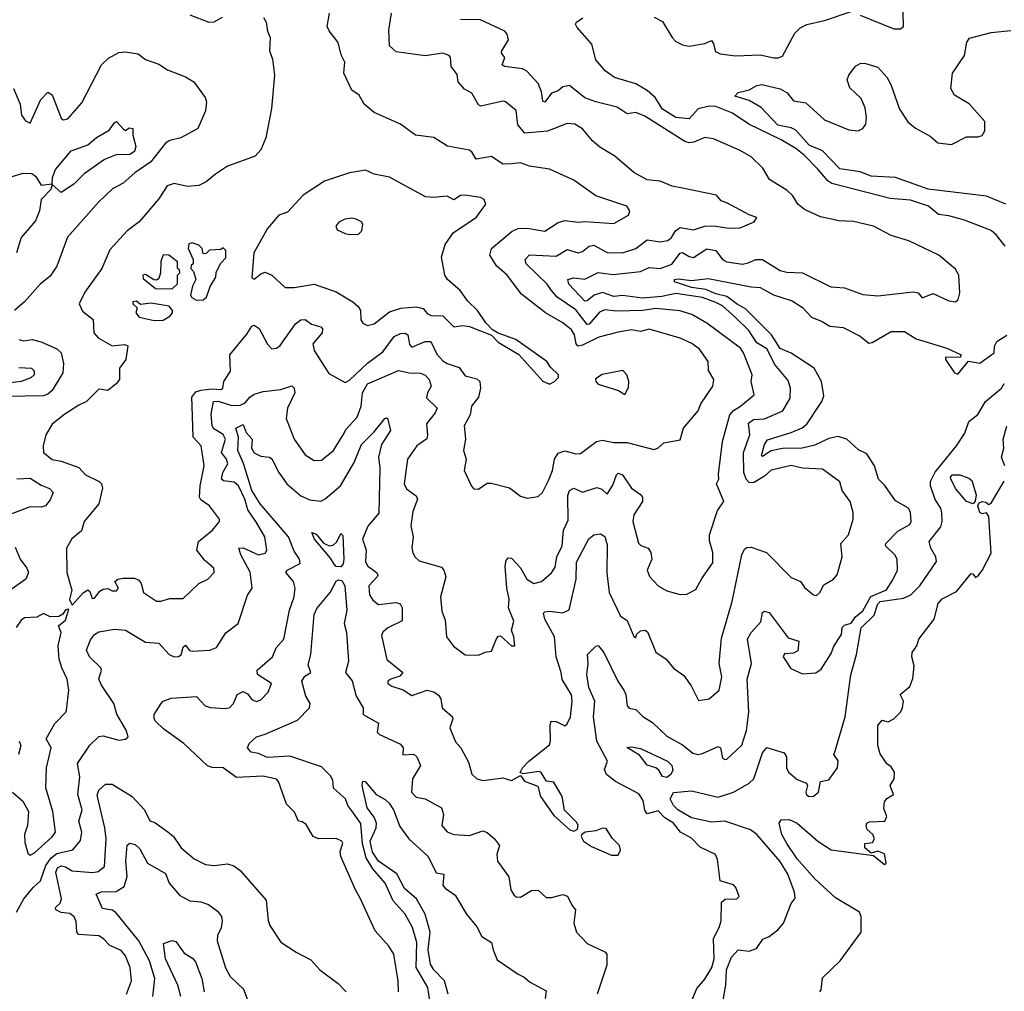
# Model space of a CAD drawing. Extents: x 1552294 to 1694791, y 811929 to 917222.
# Tile 242 of 256: x 1604908 to 1609345, y 872788 to 877166. Entities that reach past the tile are written whole.
import ezdxf

# ---------------------------------------------------------------- set-up
doc = ezdxf.new("R2010")
doc.units = 0

msp = doc.modelspace()

# ---------------------------------------------------------------- linework, layer by layer
at = {"layer": '0CON10XD'}
for points in [[(1606006.2, 877175), (1606019.2, 877155), (1606024.3, 877114.3), (1606037.5, 877085), (1606034.3, 877025), (1606047.4, 876987.4), (1606056.7, 876915), (1606042.9, 876765), (1606017.4, 876632.6), (1605995, 876578.8), (1605968.9, 876551.1), (1605844.6, 876505.4), (1605790.4, 876469.6), (1605748, 876435), (1605715, 876418.8), (1605665, 876414), (1605605, 876427), (1605573.6, 876416.4), (1605535, 876357.8), (1605446.9, 876255), (1605392.2, 876215), (1605315, 876129.2), (1605278.9, 876045), (1605202.3, 875937.7), (1605176.8, 875885), (1605191.9, 875851.9), (1605239.6, 875815), (1605242.7, 875755), (1605261.5, 875731.5), (1605325, 875696), (1605382.5, 875702.5), (1605395, 875695.8), (1605387.3, 875635), (1605357.8, 875595), (1605357.9, 875545), (1605343.1, 875525), (1605305, 875495.6), (1605265, 875501.4), (1605210, 875445), (1605175, 875429.5), (1605112.2, 875387.8), (1605055, 875342.7), (1605026.1, 875295), (1605014, 875245), (1605016, 875215), (1605055, 875183.3), (1605095, 875175.9), (1605175, 875147.7), (1605205, 875114.8), (1605266.8, 875085), (1605276.5, 875075), (1605281.6, 875055), (1605264.6, 874985), (1605199.2, 874905), (1605186.8, 874863.2), (1605143.2, 874826.8), (1605120, 874785), (1605120.6, 874675), (1605143.3, 874595), (1605132.9, 874552.9), (1605145, 874527.5)], [(1605145, 874527.5), (1605195, 874583.3), (1605215, 874597.5), (1605225, 874590), (1605235, 874557.5), (1605245, 874560), (1605268.8, 874591.2), (1605285, 874600.5), (1605305, 874603.1), (1605325, 874592.5), (1605345, 874592.5), (1605353.8, 874605), (1605337.5, 874635), (1605350, 874645), (1605375, 874649.4), (1605425, 874649.2), (1605445, 874640), (1605456.2, 874625), (1605466.7, 874585), (1605525, 874545.8), (1605545, 874545.7), (1605585, 874557.8), (1605645, 874557.5), (1605716, 874625), (1605755.8, 874645), (1605784.2, 874675), (1605782.5, 874695), (1605740.4, 874730.4), (1605706.2, 874776.2), (1605714.8, 874815.2), (1605777.3, 874865), (1605808, 874905), (1605808, 874915), (1605764.3, 874975), (1605725, 875002.9), (1605718.6, 875015), (1605721.7, 875065), (1605739.1, 875155), (1605726.8, 875245), (1605690, 875285), (1605686.2, 875423.8), (1605683.7, 875465), (1605701.4, 875488.6), (1605725, 875496.9), (1605775, 875503), (1605815, 875500), (1605823.3, 875505), (1605827.5, 875535), (1605857.7, 875582.3), (1605854.5, 875655), (1605931.8, 875748.2), (1605954.2, 875785), (1605965, 875790), (1605987.5, 875775), (1606025, 875703.8), (1606045, 875683.3), (1606065, 875686), (1606082.2, 875697.8), (1606151.2, 875795), (1606175, 875813.5), (1606194.5, 875814.5), (1606223.4, 875793.4), (1606265, 875781.9), (1606272.5, 875772.5), (1606270.9, 875755), (1606228.8, 875705), (1606234.6, 875675), (1606300.8, 875570.8), (1606375, 875531.2), (1606395, 875540.8), (1606475, 875617.9), (1606545, 875669.7), (1606595, 875738.8), (1606625, 875751.4), (1606645, 875752.5), (1606656.9, 875745), (1606660.1, 875729.9), (1606665, 875702), (1606675, 875689.5), (1606735, 875715.2), (1606760.6, 875715), (1606788.7, 875658.7), (1606815, 875628.9), (1606835, 875615.9), (1606889.1, 875599.1), (1606915, 875560.9), (1606968, 875548), (1606981.1, 875535), (1606985.3, 875505), (1606976.2, 875465), (1606943.5, 875425), (1606937.8, 875385), (1606910.6, 875335), (1606917.5, 875275), (1606907.5, 875225), (1606920, 875185), (1606911.2, 875135), (1606943.9, 875063.9), (1606955, 875052.5), (1606975, 875050), (1607015, 875077.5), (1607033, 875077), (1607115, 875057.1), (1607165, 875018.8), (1607195, 875010), (1607245, 875017.5), (1607264.5, 875035.5), (1607291.1, 875088.9), (1607309.7, 875135), (1607318.2, 875185), (1607335, 875212.5), (1607365, 875223.2), (1607415, 875209.5), (1607435, 875211.1), (1607507.5, 875265), (1607535, 875271.5), (1607555, 875266.9), (1607585, 875260), (1607645, 875260.7), (1607765, 875228.6), (1607784.4, 875235.6), (1607810.5, 875259.5), (1607885, 875272.5), (1607899.5, 875325), (1607965, 875403.1), (1607977.7, 875435), (1608031.7, 875515), (1608035.7, 875545), (1608011.5, 875585), (1608010, 875625), (1607971.8, 875681.8), (1607937.4, 875707.4), (1607885, 875730.5), (1607745, 875771.9), (1607705, 875760.9), (1607665, 875768), (1607605, 875758.1), (1607517.5, 875735), (1607445, 875698.5), (1607425, 875694.7), (1607415.6, 875705.6), (1607409, 875745), (1607395, 875767.7), (1607355, 875800), (1607278, 875845), (1607169.5, 875929.5), (1607105, 876014.5), (1607056.7, 876056.7), (1607026.6, 876105), (1607034.6, 876135), (1607127.7, 876212.3), (1607155, 876224.2), (1607195, 876225.8), (1607275, 876212.8), (1607335, 876252.4), (1607365, 876261.4), (1607425, 876253.3), (1607455, 876256.2), (1607585, 876247.5), (1607651.2, 876285), (1607658, 876305), (1607643.8, 876325), (1607505, 876372.5), (1607405, 876442.7), (1607295, 876492.9), (1607205.8, 876505.8), (1607165, 876521.1), (1607125, 876516.9), (1607085, 876515.4), (1607035, 876548.6), (1606965, 876537.5), (1606947.9, 876567.9), (1606935, 876577.5), (1606835.4, 876595.4), (1606775, 876634.3), (1606692.5, 876645), (1606624.4, 876694.4), (1606505, 876747.1), (1606460, 876785), (1606437.5, 876825), (1606405, 876847.5), (1606368.7, 876925), (1606373.1, 876975), (1606357.5, 877007.5), (1606343.2, 877063.2), (1606302.9, 877115), (1606294.4, 877135), (1606304.2, 877195)], [(1606444.6, 873205), (1606421.3, 873245), (1606355.4, 873395), (1606351.7, 873418.3), (1606364, 873455), (1606359.2, 873465), (1606335, 873475.8), (1606255, 873474.2), (1606230, 873485), (1606198.8, 873538.8), (1606181.7, 873551.7), (1606165, 873554), (1606146.2, 873595), (1606110.9, 873630.9), (1606075, 873732.9), (1606065, 873743.6), (1606005, 873756.8), (1605885, 873750.7), (1605825, 873794.5), (1605775, 873796.2), (1605755, 873803.1), (1605648.2, 873905), (1605558.4, 873968.4), (1605520.7, 874005), (1605514.1, 874015), (1605513.9, 874035), (1605545.4, 874084.6), (1605555.4, 874094.6), (1605591.6, 874108.4), (1605705, 874116.2), (1605744.4, 874074.4), (1605766.1, 874066.1), (1605835, 874062.2), (1605855, 874066.9), (1605871.5, 874085), (1605888, 874125), (1605915, 874139.2), (1605935, 874128), (1605955, 874102), (1605975, 874094.2), (1605995, 874100.8), (1606028, 874135), (1606042.5, 874175), (1605980, 874215), (1605978, 874235), (1606047.5, 874295), (1606064, 874335), (1606098.9, 874375), (1606124.8, 874505.2), (1606145, 874566), (1606149, 874605), (1606142.8, 874635), (1606107.1, 874675), (1606114.2, 874685), (1606171.8, 874715), (1606168.8, 874735), (1606145, 874770.5), (1606119.8, 874835), (1605992.1, 874985), (1605953.9, 875045), (1605916.3, 875166.3), (1605891.2, 875225), (1605894.1, 875284.1), (1605882.2, 875325), (1605915, 875341.5), (1605928.8, 875305), (1605956.6, 875275), (1605952.3, 875235), (1605964.8, 875214.8), (1605995, 875199.1), (1606034.5, 875194.5), (1606045, 875187.1), (1606075.5, 875125), (1606112.3, 875075), (1606175, 875019.6), (1606215, 875002.5), (1606265, 874996.9), (1606285, 875006.4), (1606354.3, 875065.7), (1606415, 875170.5), (1606447.9, 875252.1), (1606505, 875308.8), (1606555, 875370), (1606565, 875370), (1606579.4, 875315), (1606538.6, 875251.4), (1606524.8, 875195), (1606531.6, 875145), (1606527.2, 874942.8), (1606476.4, 874883.6), (1606453.6, 874825), (1606468.8, 874775), (1606465.8, 874725), (1606476, 874705), (1606516.7, 874675), (1606521.5, 874665), (1606519.5, 874655), (1606482.2, 874615), (1606485.3, 874575), (1606499.9, 874549.9), (1606525, 874530.4), (1606605, 874539.2), (1606623.3, 874533.3), (1606631.4, 874515), (1606632.2, 874457.8), (1606566.7, 874425), (1606544.6, 874405.4), (1606539.1, 874390.9), (1606562.5, 874282.5), (1606634.3, 874225), (1606621.9, 874208.1), (1606580.5, 874195), (1606567.5, 874185), (1606567.5, 874175), (1606585, 874162.9), (1606636.1, 874146.1), (1606675, 874120), (1606744.7, 874145.3), (1606775, 874137.1), (1606795, 874122.7), (1606806.1, 874105), (1606811.8, 874065), (1606858.1, 874025), (1606860.6, 874015), (1606846, 873975), (1606872.6, 873912.6), (1606896, 873885), (1606930, 873820), (1606946.2, 873766.2), (1606967.5, 873745), (1606997.4, 873737.4), (1607085, 873749.2), (1607125, 873737.5), (1607165, 873760), (1607183.3, 873735), (1607242.5, 873712.5), (1607254.4, 873665), (1607315, 873580), (1607386.9, 873515), (1607405, 873509.2), (1607421.3, 873518.7), (1607425.3, 873535), (1607419, 873549), (1607363.5, 873603.5), (1607353.2, 873665), (1607315, 873730), (1607282.5, 873735), (1607256.2, 873775), (1607248.3, 873778.3), (1607177.5, 873767.5), (1607163.3, 873773.3), (1607174, 873795), (1607202.9, 873825), (1607295, 873898.8), (1607300.6, 873915), (1607298.6, 873985), (1607303.3, 874005), (1607325, 874004.2), (1607365, 873983.8), (1607375, 873992.5), (1607390, 874025), (1607397.1, 874095), (1607394.4, 874124.4), (1607353.3, 874193.3), (1607348.9, 874225), (1607325.5, 874295), (1607318.9, 874385), (1607274.2, 874465), (1607268.8, 874491.2), (1607275, 874497.9), (1607295, 874500.3), (1607355, 874492.6), (1607383.8, 874506.2), (1607415.8, 874644.2), (1607417.9, 874722.1), (1607473.6, 874826.4), (1607496, 874844), (1607525, 874849.2), (1607545, 874836.6), (1607555, 874800), (1607553.9, 874673.9), (1607564.5, 874584.5), (1607615, 874478), (1607645, 874458.8), (1607675, 874386.2), (1607685, 874380), (1607688.1, 874395), (1607705, 874412), (1607725, 874414.7), (1607737.4, 874407.4), (1607775, 874315.7), (1607821.2, 874285), (1607853.7, 874243.7), (1607900.7, 874210.7), (1607934.5, 874164.5), (1607967.5, 874097.5), (1608015, 874105.7), (1608059.5, 874145), (1608072.1, 874205), (1608060, 874265), (1608070.5, 874379.5), (1608119.3, 874545), (1608162.6, 874755), (1608175, 874780), (1608185, 874787.8), (1608205, 874789.4), (1608272.9, 874765), (1608385, 874652.2), (1608426, 874635), (1608445, 874608), (1608485, 874573.8), (1608498.5, 874571.5), (1608514.4, 874585), (1608531.3, 874618.7), (1608575, 874644.5), (1608591.1, 874665), (1608614.8, 874745), (1608608.2, 874805), (1608642.5, 874845), (1608664.5, 874915), (1608663.4, 874945), (1608650.6, 874995), (1608614, 875045), (1608603.8, 875083.8), (1608525, 875140), (1608435, 875145.3), (1608385, 875157.3), (1608295, 875135.3), (1608265, 875108.8), (1608215, 875078.7), (1608195, 875081.1), (1608182.3, 875095), (1608171.3, 875125), (1608169.6, 875215), (1608198.7, 875295), (1608192.3, 875347.7), (1608215, 875364), (1608265, 875367.5), (1608346.9, 875403.1), (1608379.5, 875460.5), (1608382.3, 875505), (1608370.3, 875540.3), (1608311.6, 875611.6), (1608275, 875682.1), (1608230.4, 875710.4), (1608193.2, 875765), (1608135, 875822.9), (1608075, 875875.7), (1608045, 875891.4), (1607985, 875913.2), (1607865, 875931.9), (1607802.1, 875917.9), (1607715, 875911.4), (1607625, 875922.6), (1607585, 875917.8), (1607535, 875936.6), (1607496.7, 875925), (1607465, 875899.1), (1607455, 875897.6), (1607383.4, 875973.4), (1607378.5, 875995), (1607405, 876001.9), (1607455, 875996.2), (1607515, 876027.2), (1607582.6, 876017.4), (1607705, 876031.6), (1607745, 876049.7), (1607794.2, 876045), (1607846.3, 876063.7), (1607885, 876113.2), (1607895, 876116.7), (1607925, 876098.2), (1607945, 876094.6), (1608005, 876132.6), (1608045, 876125.3), (1608074.5, 876084.5), (1608094.4, 876074.4), (1608165, 876064.7), (1608190.3, 876069.7), (1608225.8, 876085), (1608255, 876085.3), (1608335, 876035.4), (1608365, 876027.5), (1608435.3, 876025.3), (1608562.6, 875962.6), (1608625, 875956.9), (1608707.6, 875927.6), (1608775, 875921.2), (1608935, 875939.5), (1608956.7, 875935), (1608975, 875913.1), (1609025, 875931.4), (1609095, 875898.7), (1609125.2, 875894.8), (1609136.9, 875905), (1609144.7, 875935), (1609140.5, 876015), (1609125, 876042), (1609050.6, 876105), (1608915, 876170), (1608835, 876193.1), (1608755, 876235.7), (1608665, 876255.8), (1608598.7, 876258.7), (1608517.4, 876277.4), (1608445, 876311.1), (1608413.9, 876333.9), (1608391.7, 876371.7), (1608365.9, 876395.9), (1608286.9, 876445), (1608256.8, 876496.8), (1608205, 876547.3), (1608155, 876576.5), (1608035, 876628.1), (1607995, 876635.5), (1607946.2, 876613.8), (1607925, 876610.9), (1607905, 876616.4), (1607725, 876731.3), (1607685, 876747.7), (1607645, 876741.3), (1607601.1, 876771.1), (1607504, 876795), (1607455, 876813.8), (1607385, 876868.5), (1607355, 876863.1), (1607335, 876845.8), (1607305, 876834.5), (1607275, 876794.3), (1607265, 876799.2), (1607259.5, 876840.5), (1607245, 876878.1), (1607193.4, 876933.4), (1607174, 876944), (1607092.5, 876955), (1607082.7, 876962.7), (1607094.2, 876995), (1607079.2, 877015), (1607080.5, 877025), (1607110.9, 877075), (1607105, 877100), (1607095, 877113.8), (1606985, 877165.3), (1606895, 877166.2)], [(1605675, 877187.5), (1605760, 877155), (1605785, 877156.7), (1605822.7, 877177.3)], [(1605975, 874900), (1605936.7, 874956.7), (1605923.2, 875005), (1605895, 875064.9), (1605875, 875081.2), (1605827.3, 875087.3), (1605817.3, 875095), (1605823.6, 875125), (1605846.3, 875165), (1605839.8, 875185), (1605817.3, 875215), (1605835.6, 875275), (1605825, 875296.7), (1605782.8, 875322.8), (1605775.2, 875335), (1605771.6, 875388.4), (1605781.3, 875445), (1605803.1, 875446.9), (1605865, 875427.6), (1605901.8, 875428.2), (1605925, 875439.4), (1605945, 875465.2), (1605965, 875478.9), (1606005, 875490.8), (1606085, 875498.7), (1606135, 875515.5), (1606145.3, 875505), (1606147.8, 875485), (1606114.5, 875415.5), (1606109.5, 875369.5), (1606145.3, 875275), (1606195, 875205.6), (1606235, 875178.9), (1606268.3, 875181.7), (1606322.5, 875225), (1606365.8, 875295), (1606379.8, 875320.2), (1606429.2, 875375), (1606447.2, 875425), (1606452.9, 875485), (1606475, 875525.2), (1606615, 875584.6), (1606665, 875574.1), (1606715, 875572.5), (1606735, 875563.8), (1606753.9, 875545), (1606761.8, 875515), (1606745.3, 875485), (1606741.9, 875461.9), (1606789.5, 875415), (1606780.7, 875395), (1606740.8, 875345), (1606746.1, 875295), (1606742.5, 875277.5), (1606697.5, 875245), (1606656.4, 875185), (1606641.5, 875075), (1606651.9, 875051.9), (1606695, 875020.5), (1606701.1, 875005), (1606679.9, 874950.1), (1606670.4, 874885), (1606680.8, 874835), (1606675.6, 874785.6), (1606680, 874765), (1606689.4, 874745), (1606708.2, 874728.2), (1606808.5, 874698.5), (1606820, 874685), (1606828.6, 874655), (1606804.3, 874565), (1606810.5, 874500.5), (1606825, 874460), (1606832, 874385), (1606863, 874343), (1606915, 874304.3), (1606975, 874302), (1607005, 874316.7), (1607035, 874320), (1607055, 874372.5), (1607065, 874387.5), (1607075, 874390), (1607123.8, 874343.8), (1607140, 874345), (1607135.5, 874385), (1607124, 874415), (1607135.5, 874455.5), (1607110.8, 874515), (1607114, 874555), (1607102.9, 874605), (1607095.9, 874704.1), (1607100.9, 874729.1), (1607109.1, 874740.9), (1607125, 874740), (1607165.2, 874695.2), (1607193.7, 874645), (1607225, 874624.6), (1607260, 874635), (1607305, 874672.9), (1607321.5, 874698.5), (1607329.2, 874745), (1607352.6, 874795), (1607358.4, 874865), (1607379.3, 874910.7), (1607378.5, 875021.5), (1607385.6, 875045), (1607405, 875055.5), (1607445, 875036.5), (1607508.6, 875058.6), (1607531, 875051), (1607555, 875027.5), (1607581.7, 875068.3), (1607597.1, 875115), (1607605, 875121.9), (1607625, 875114.4), (1607665.6, 875055.6), (1607706.4, 875026.4), (1607714, 875014), (1607714.1, 874995), (1607676.1, 874935), (1607670.4, 874905), (1607696.5, 874806.5), (1607706.5, 874796.5), (1607740, 874785), (1607751.5, 874765), (1607756.8, 874735), (1607735.6, 874685), (1607746.3, 874656.3), (1607785, 874614.3), (1607825, 874592), (1607883.9, 874576.1), (1607915, 874578), (1607955, 874598.8), (1607981.4, 874648.6), (1608031.7, 874718.3), (1608031.1, 874765), (1608016.9, 874816.9), (1608016.1, 874845), (1608053.1, 874955), (1608080.8, 874995), (1608048.8, 875075), (1608058.8, 875095), (1608057.8, 875117.8), (1608075.8, 875265), (1608108.6, 875385), (1608124, 875405), (1608156.3, 875423.7), (1608217.1, 875475), (1608204.6, 875535), (1608208.5, 875565), (1608169.5, 875665), (1608155.6, 875685.6), (1608005, 875798.9), (1607937.2, 875837.2), (1607883.6, 875853.6), (1607775, 875864.6), (1607715, 875855.9), (1607598.1, 875851.9), (1607545, 875859), (1607521.6, 875848.4), (1607475, 875793.8), (1607465, 875792.4), (1607415, 875857.7), (1607329.5, 875915), (1607305, 875946), (1607285, 875973.5), (1607190.4, 876065), (1607186.5, 876085), (1607205, 876105.5), (1607325, 876100.9), (1607375, 876130), (1607425.3, 876114.7), (1607445, 876121.2), (1607474.2, 876145.8), (1607495, 876149.2), (1607555, 876117.4), (1607625.2, 876114.8), (1607685, 876134.7), (1607735, 876173.8), (1607795, 876165.3), (1607828.7, 876171.3), (1607845, 876184.4), (1607862.9, 876215), (1607885, 876228.6), (1607945, 876219.3), (1607995, 876234.7), (1608035, 876237.5), (1608105, 876226.9), (1608155, 876227.5), (1608217.5, 876255), (1608230, 876275), (1608195, 876285.7), (1608095, 876341.1), (1608069.3, 876349.3), (1608047.5, 876375), (1607895, 876406.1), (1607848.8, 876415), (1607795, 876438.5), (1607735, 876444.4), (1607675, 876477.8), (1607590.3, 876550.3), (1607521.9, 876591.9), (1607489.5, 876619.5), (1607443.6, 876673.6), (1607410, 876695), (1607375, 876697.8), (1607286.4, 876663.6), (1607184.6, 876654.6), (1607152.4, 876692.4), (1607145, 876756.2), (1607098, 876795), (1607085, 876798.2), (1606986.6, 876776.6), (1606975, 876782), (1606945.6, 876835), (1606911.9, 876851.9), (1606884.4, 876885), (1606879.1, 876919.1), (1606852, 876955), (1606850, 876995), (1606843.3, 877005), (1606815, 877014.3), (1606735, 877002.7), (1606605, 877020.4), (1606575, 877048), (1606571.5, 877118.5), (1606583.8, 877195)], [(1609348.9, 876145), (1609310, 876195), (1609285, 876215.4), (1609165, 876261.8), (1609095, 876282.2), (1609048.5, 876288.5), (1609003.3, 876325), (1608923, 876353), (1608830.6, 876360.6), (1608567.1, 876427.1), (1608549.5, 876439.5), (1608505, 876492.7), (1608443.2, 876555), (1608405, 876584.7), (1608340, 876625), (1608193.3, 876695), (1608119.5, 876745), (1608045, 876774.1), (1608015, 876776.4), (1607965, 876764.3), (1607925, 876718.8), (1607865, 876725.7), (1607805, 876762), (1607772, 876815), (1607735, 876847.3), (1607685, 876875.9), (1607588.8, 876905), (1607546.2, 876935), (1607504.5, 876984.5), (1607486.2, 877055), (1607420.2, 877130.2), (1607413.1, 877145), (1607417.3, 877155), (1607445.6, 877174.4)], [(1607767.7, 877177.7), (1607805, 877158), (1607848, 877085), (1607865, 877068), (1607895, 877052), (1607925, 877046), (1607995, 877058.6), (1608025, 877071.2), (1608035, 877056.7), (1608043, 877023), (1608065, 877011.1), (1608133.1, 877003.1), (1608245, 877007.5), (1608306.8, 876993.2), (1608326.6, 876993.4), (1608345, 877002), (1608401.4, 877105), (1608425, 877128.9), (1608455, 877144.5), (1608535, 877161.8), (1608655, 877201.8)], [(1608695.4, 877185.4), (1608847.5, 877125), (1608876.7, 877125), (1608890, 877135), (1608889.5, 877199.5)], [(1609351.9, 876335), (1609265, 876370.3), (1609002.3, 876402.3), (1608855, 876454.8), (1608745, 876460.5), (1608695, 876480.2), (1608603.2, 876493.2), (1608525, 876574.9), (1608465, 876600.5), (1608405, 876667.4), (1608385, 876677.9), (1608325, 876690.8), (1608249.5, 876769.5), (1608195, 876802.1), (1608130.6, 876820.6), (1608145, 876838.2), (1608195, 876849.3), (1608230.5, 876869.5), (1608252.9, 876872.9), (1608335, 876853.4), (1608366.3, 876836.3), (1608395, 876800.7), (1608450.9, 876790.9), (1608535, 876714.7), (1608645, 876670), (1608685.8, 876664.2), (1608707.8, 876675), (1608720.4, 876695), (1608724.6, 876725), (1608718.5, 876768.5), (1608700.7, 876810.7), (1608649.1, 876859.1), (1608637.5, 876895), (1608644.3, 876915.7), (1608675, 876956.7), (1608695, 876968.8), (1608715, 876970), (1608775, 876951.2), (1608816.3, 876906.3), (1608833.7, 876873.7), (1608872, 876762), (1608910.4, 876705), (1608945, 876676.9), (1609011.1, 876641.1), (1609045, 876611.1), (1609107.4, 876602.6), (1609175, 876638.2), (1609225, 876637.5), (1609245, 876643.1), (1609257.2, 876665), (1609257, 876707), (1609186.8, 876786.8), (1609120, 876825), (1609104, 876855), (1609112, 876925), (1609165.9, 877004.1), (1609175.9, 877064.1), (1609187.7, 877082.3), (1609285, 877108), (1609375, 877116.2)], [(1604881.2, 876855), (1604911.2, 876785), (1604916.7, 876735), (1604935, 876710), (1604955, 876700), (1605003.6, 876806.4), (1605035, 876838.8), (1605055, 876827.5), (1605095, 876722.5), (1605105, 876714.5), (1605125, 876718.9), (1605188.8, 876791.2), (1605277.6, 876962.4), (1605307.9, 876992.1), (1605355, 877018.2), (1605385, 877021.1), (1605441.7, 877011.7), (1605475, 876986.5), (1605535, 876964.5), (1605575, 876939.1), (1605655, 876907.5), (1605692.5, 876885), (1605744.4, 876814.4), (1605749.4, 876795), (1605745.7, 876755), (1605711.2, 876675), (1605635, 876633.8), (1605585, 876620.8), (1605565, 876608.6), (1605499.6, 876525), (1605427.3, 876475), (1605375, 876429.5), (1605326, 876404), (1605265.6, 876345), (1605123.6, 876186.4), (1605076.4, 876055), (1605045, 876009.4), (1605002.5, 875975), (1604930.6, 875895), (1604885.6, 875855)], [(1604875, 876459.6), (1604924.5, 876474.5), (1604962.5, 876472.5), (1604980, 876460), (1605005, 876420.4), (1605054.3, 876425.7), (1605055.9, 876455), (1605069.8, 876490.2), (1605140, 876575), (1605215, 876602.2), (1605254.5, 876635.5), (1605311.6, 876668.4), (1605335, 876701.2), (1605345, 876706.2), (1605374.5, 876674.5), (1605385, 876666.2), (1605400.9, 876679.1), (1605418, 876675), (1605417.6, 876645), (1605431.7, 876595), (1605425, 876572.2), (1605405, 876558.3), (1605343.8, 876556.2), (1605290, 876535), (1605199.1, 876470.9), (1605151.9, 876425), (1605095, 876387.5), (1605055, 876422.5), (1605049.2, 876400.8), (1605005.3, 876355), (1604997.5, 876305), (1604980.1, 876259.9), (1604915.5, 876185), (1604894.5, 876115)], [(1607295, 875524), (1607317.5, 875535), (1607336.1, 875553.9), (1607336.7, 875565), (1607300, 875600), (1607283.3, 875625), (1607143.8, 875725), (1607063.8, 875753.8), (1607038.8, 875768.8), (1607009.2, 875799.2), (1606971.2, 875855), (1606927.2, 875897.2), (1606892.5, 875945), (1606836, 875995), (1606824.2, 876015), (1606809.2, 876095), (1606825, 876153.3), (1606863.2, 876206.8), (1606965.8, 876275), (1607008.8, 876335), (1607001.2, 876355), (1606984.3, 876364.3), (1606915.4, 876375.4), (1606895, 876373.3), (1606865, 876354), (1606835, 876371.1), (1606775, 876364), (1606737, 876367), (1606575, 876455.7), (1606505, 876468.9), (1606467.2, 876487.2), (1606393.8, 876476.2), (1606281.7, 876438.3), (1606185.4, 876374.6), (1606115, 876298.8), (1606076.7, 876285), (1606025.5, 876224.5), (1605963.3, 876115), (1605955, 876002.5), (1605965, 875996), (1605995, 876020), (1606015, 876028), (1606044.3, 876014.3), (1606105, 875959.4), (1606145, 875958.5), (1606235, 875974.5), (1606335, 875939.5), (1606409.4, 875895), (1606433.1, 875873.1), (1606443.3, 875855), (1606445, 875813.3), (1606455, 875798.8), (1606475, 875788), (1606505, 875795.7), (1606575, 875849.2), (1606625.8, 875865.8), (1606695, 875872), (1606715, 875868.1), (1606725.8, 875865), (1606745, 875842), (1606763.1, 875833.1), (1606815, 875830.8), (1606865, 875782), (1606905, 875788), (1606935, 875784), (1607034, 875744), (1607065, 875713.3), (1607157.7, 875657.7), (1607265, 875536.7), (1607295, 875524)], [(1606395, 876197.5), (1606435, 876200), (1606450, 876215), (1606454, 876245), (1606448.8, 876255), (1606425, 876267.1), (1606405, 876271.4), (1606373.6, 876266.4), (1606346.4, 876253.6), (1606332.5, 876235), (1606339.5, 876219.5), (1606375, 876202.5), (1606395, 876197.5)], [(1605705, 875902.5), (1605735, 875903.3), (1605750, 875915), (1605766.4, 875963.6), (1605792.5, 876005), (1605793, 876027), (1605813, 876067), (1605837, 876093), (1605837.5, 876125), (1605825, 876137.5), (1605815, 876130), (1605763, 876127), (1605748.3, 876111.7), (1605735, 876110), (1605730, 876135), (1605715, 876150), (1605685, 876160), (1605670, 876155), (1605667.5, 876135), (1605690, 876085), (1605690, 876065), (1605681.7, 876058.3), (1605680, 876045), (1605691.7, 876031.7), (1605702.5, 875995), (1605686.7, 875965), (1605677.5, 875925), (1605683.6, 875913.6), (1605705, 875902.5)], [(1605595, 875952.5), (1605620, 875975), (1605620, 876015), (1605630, 876025), (1605628.3, 876038.3), (1605620, 876045), (1605620, 876075), (1605580, 876105), (1605555, 876106.7), (1605543.6, 876076.4), (1605542.5, 876025), (1605535, 876000), (1605525, 875992.5), (1605513, 875993), (1605475, 876017.5), (1605463.3, 876015), (1605465, 876000), (1605520, 875955), (1605595, 875952.5)], [(1607915.7, 872695), (1607959.2, 872800.8), (1607995, 872842.7), (1608027.7, 872895), (1608037.1, 872935), (1608034.3, 873025.7), (1608060.8, 873075), (1608068.8, 873105), (1608070.9, 873189.1), (1608087.6, 873202.4), (1608140, 873205), (1608150, 873215), (1608135.7, 873255), (1608125, 873267.1), (1608065, 873286.2), (1608052.4, 873382.4), (1608043.7, 873403.7), (1607975, 873437.3), (1607935, 873477.8), (1607885.6, 873505), (1607855, 873545.4), (1607815, 873569.1), (1607785, 873601.2), (1607735, 873588.1), (1607725, 873603.8), (1607717.6, 873647.6), (1607697.8, 873677.8), (1607592.7, 873732.7), (1607551.9, 873765), (1607542.9, 873787.1), (1607557.5, 873825), (1607508.2, 873915), (1607494.3, 874025), (1607499.4, 874095), (1607473.4, 874156.6), (1607463.3, 874215), (1607470.5, 874265), (1607466.9, 874305), (1607505, 874342.9), (1607515, 874345.5), (1607540.7, 874315), (1607604.2, 874185), (1607631.3, 874145), (1607639.4, 874125), (1607645, 874074.2), (1607655, 874064.4), (1607685, 874056.9), (1607716.8, 874026.8), (1607759.4, 873999.4), (1607825, 873937.5), (1607895, 873898.5), (1607941.5, 873861.5), (1607965, 873855.5), (1607985, 873859.3), (1608055, 873891.4), (1608065.5, 873885), (1608075, 873838.8), (1608085, 873832.5), (1608095, 873834.5), (1608162.9, 873897.1), (1608183.5, 873963.5), (1608194.3, 874045.7), (1608186.9, 874195), (1608205.8, 874265), (1608187.5, 874375), (1608204.6, 874405), (1608247.3, 874452.7), (1608255.8, 874494.2), (1608265, 874500), (1608285, 874494), (1608370.5, 874380.5), (1608419.1, 874365), (1608415, 874322.2), (1608395, 874311.8), (1608355, 874308.1), (1608348.1, 874295), (1608382.6, 874242.6), (1608435, 874218.8), (1608495, 874223.3), (1608520.3, 874239.7), (1608565, 874310), (1608577.5, 874342.5), (1608612, 874395), (1608615, 874427.5), (1608625, 874437.1), (1608655, 874446.4), (1608674.3, 874475.7), (1608707.3, 874502.7), (1608743, 874567), (1608813.9, 874596.1), (1608842.3, 874642.3), (1608864, 874685), (1608862.2, 874735), (1608851.5, 874755), (1608808.9, 874795), (1608811.8, 874805), (1608865, 874860.6), (1608919.2, 874890.8), (1608924.6, 874905.4), (1608921.6, 874945), (1608912.9, 874965), (1608855, 874997.5), (1608807, 875067), (1608778.5, 875095), (1608760.4, 875155), (1608725, 875209.5), (1608688.1, 875228.1), (1608635.7, 875275), (1608595, 875287.8), (1608555, 875278.3), (1608491.6, 875248.4), (1608434.3, 875235.7), (1608345, 875234.1), (1608295, 875223.3), (1608255, 875197.5), (1608251.4, 875201.4), (1608265, 875251.9), (1608277.8, 875272.2), (1608385, 875305.2), (1608433.9, 875326.1), (1608455, 875343.3), (1608523.1, 875445), (1608531.3, 875471.3), (1608521.9, 875535), (1608487.8, 875595), (1608385, 875663.5), (1608334.7, 875684.7), (1608296.6, 875745), (1608177.8, 875865), (1608142.2, 875882.2), (1608095, 875918), (1608045, 875930), (1607999.8, 875949.8), (1607935, 875959.3), (1607859.2, 875985), (1607859.2, 875995), (1607875, 875998.6), (1607935, 875990.2), (1608009.9, 875999.9), (1608205, 875961.3), (1608245, 875959.7), (1608305, 875925.8), (1608388.6, 875898.6), (1608435, 875869.6), (1608476.8, 875825), (1608524, 875806), (1608558.1, 875785), (1608618.5, 875778.5), (1608695, 875739.1), (1608735, 875708.5), (1608749.1, 875710.9), (1608835, 875760.5), (1608895, 875761.5), (1608948.1, 875728.1), (1609086.7, 875685), (1609150, 875655), (1609146.2, 875643.8), (1609080, 875645), (1609080, 875635), (1609120, 875575), (1609135, 875568.8), (1609183.3, 875626.7), (1609235, 875617.5), (1609300, 875665), (1609301.4, 875695), (1609311.9, 875715), (1609356.2, 875743.8)], [(1605515, 875810), (1605555, 875812.5), (1605585, 875830), (1605596.2, 875845), (1605596.7, 875855), (1605582.5, 875875), (1605501.2, 875888.8), (1605452.5, 875882.5), (1605435, 875898), (1605417.5, 875895), (1605417.5, 875885), (1605437.5, 875867.5), (1605431.2, 875845), (1605446.7, 875825), (1605515, 875810)], [(1604904.2, 875725), (1604925, 875718.8), (1604965, 875724.7), (1605005, 875714.7), (1605075, 875682.2), (1605095, 875664), (1605106.5, 875616.5), (1605103, 875575), (1605054.6, 875495.4), (1605035, 875478), (1605015, 875471.1), (1604852.4, 875467.6)], [(1604905, 875598), (1604961.2, 875595), (1604973.6, 875583.6), (1604973.6, 875565), (1604958.7, 875551.3), (1604915.1, 875534.9), (1604855, 875527.3)], [(1607635, 875477.5), (1607651.3, 875508.7), (1607652.7, 875535), (1607644.4, 875565), (1607626, 875585), (1607532.8, 875567.2), (1607502.3, 875547.7), (1607503.8, 875535), (1607515, 875523.8), (1607606.7, 875495), (1607635, 875477.5)], [(1608062.9, 872665), (1608090.3, 872815), (1608092.6, 872885), (1608115, 872941.4), (1608145, 872974.4), (1608195, 872969.2), (1608228.5, 872981.5), (1608256.5, 873023.5), (1608285, 873035.5), (1608325.2, 873064.8), (1608350.5, 873095), (1608385, 873183.3), (1608402.1, 873207.9), (1608400.3, 873235), (1608370, 873315), (1608335, 873372.2), (1608230, 873495), (1608201.9, 873515), (1608085, 873553.9), (1608025, 873550.6), (1607935, 873570), (1607873.6, 873605), (1607854.4, 873624.4), (1607840, 873655), (1607855, 873684.3), (1607935, 873691.4), (1608055, 873662.5), (1608125, 873685.3), (1608195, 873725.4), (1608216.7, 873745), (1608255, 873862.9), (1608275, 873887.1), (1608352.9, 873862.9), (1608363.6, 873845), (1608363.8, 873795), (1608372.9, 873775), (1608411.7, 873741.7), (1608453.1, 873725), (1608457.5, 873715), (1608450, 873685), (1608453.5, 873673.5), (1608465, 873665.4), (1608485, 873667.2), (1608507.5, 873685), (1608516.1, 873733.9), (1608555, 873741.4), (1608592.9, 873795), (1608597, 873827), (1608576.2, 873855), (1608584.6, 873875.4), (1608627.3, 874025), (1608653.9, 874213.9), (1608679.6, 874305), (1608700.1, 874425), (1608758, 874482), (1608775, 874534), (1608785, 874543.9), (1608890.8, 874559.2), (1608923.6, 874575), (1608964.7, 874615), (1609039.3, 874725), (1609036.8, 874745), (1609013.2, 874785), (1609006.5, 874815), (1609059.4, 874880.6), (1609065.7, 874905), (1609064, 874944), (1609058.2, 874965), (1609033.8, 875003.8), (1609011.8, 875065), (1609012.3, 875085), (1609033, 875127), (1609130, 875245), (1609167.3, 875302.7), (1609185, 875355.7), (1609225, 875387.1), (1609260.8, 875445), (1609332.1, 875505), (1609345, 875526.9)], [(1609347.5, 875155), (1609332.8, 875195), (1609343.1, 875235), (1609340, 875275), (1609356.4, 875333.6)], [(1604895, 875097.3), (1604955, 875100), (1605005, 875067.7), (1605043.1, 875053.1), (1605058.6, 875035), (1605045, 875002.9), (1605024.3, 874975), (1605005, 874968.7), (1604955, 874971), (1604863.6, 874936.4)], [(1608513.5, 872785), (1608520, 872795), (1608525, 872849.2), (1608605.5, 872924.5), (1608700, 873055), (1608700, 873125), (1608691.9, 873145), (1608585, 873209.1), (1608490.9, 873295), (1608411, 873385), (1608364.5, 873454.5), (1608342, 873495), (1608330.4, 873545), (1608339.8, 873560.2), (1608375, 873562.5), (1608412.1, 873545), (1608504.5, 873464.5), (1608565, 873425.8), (1608755, 873400), (1608805, 873360), (1608812.5, 873365), (1608805, 873407.5), (1608775, 873418.8), (1608745, 873410), (1608716, 873435), (1608716.1, 873453.9), (1608751.1, 873458.9), (1608760.4, 873475), (1608752.3, 873495), (1608726.9, 873516.9), (1608722.2, 873535), (1608725.8, 873545), (1608738, 873552), (1608806.7, 873555), (1608815.4, 873575), (1608802.2, 873612.2), (1608805, 873641.2), (1608815, 873656.9), (1608845.8, 873675), (1608831.2, 873715), (1608848.8, 873745), (1608850, 873775), (1608835, 873800), (1608815, 873812.5), (1608785, 873857.5), (1608775.6, 873895), (1608775.8, 873985), (1608795, 874010), (1608821.7, 874001.7), (1608847.5, 874015), (1608877.5, 874045), (1608886.2, 874065), (1608891.2, 874095), (1608876, 874125), (1608918.6, 874161.4), (1608933.2, 874196.8), (1608939.2, 874255), (1608928.5, 874295), (1608930, 874315), (1608950.6, 874345), (1608960, 874375), (1609028.9, 874465), (1609046.7, 874535), (1609065, 874556.5), (1609130.2, 874589.8), (1609195, 874670), (1609205, 874667.5), (1609215, 874652.5), (1609225, 874658.8), (1609245, 874684.2), (1609285, 874762.5), (1609275, 874926.7), (1609265, 874943.3), (1609245, 874938.8), (1609235, 874945.8), (1609225.5, 874975), (1609231.1, 874988.9), (1609245, 874994.5), (1609262, 874992), (1609275, 874982), (1609285, 874988), (1609345, 875086)], [(1609205, 874983.8), (1609175, 874994.4), (1609125, 875052.8), (1609103.3, 875096.7), (1609101.9, 875105), (1609112, 875115), (1609144.5, 875114.5), (1609185, 875100.5), (1609199.1, 875089.1), (1609217.5, 875025), (1609214.3, 874995.7), (1609205, 874983.8)], [(1604893.8, 873145), (1604927.5, 873205), (1604968.8, 873255), (1605002.7, 873285), (1605025.5, 873355), (1605050, 873390), (1605075, 873408.1), (1605148.1, 873425), (1605182.4, 873467.6), (1605188.4, 873505), (1605174.7, 873555), (1605189.6, 873605), (1605171, 873675), (1605179.2, 873755), (1605168.2, 873815), (1605225, 873897.1), (1605265, 873936.1), (1605285, 873938.5), (1605355, 873919.2), (1605385, 873923.3), (1605396.7, 873935), (1605387.5, 873965), (1605346.8, 874036.8), (1605332.2, 874085), (1605277.2, 874167.2), (1605264.7, 874195), (1605277.3, 874235), (1605274.6, 874245), (1605222.7, 874295), (1605209.2, 874325), (1605227.8, 874372.2), (1605245.5, 874395), (1605265, 874408.2), (1605335, 874420), (1605385, 874415.3), (1605475, 874360.8), (1605535, 874355.8), (1605581.2, 874305), (1605605, 874294.3), (1605624.3, 874295.7), (1605635.5, 874304.5), (1605645, 874338.8), (1605655, 874346.9), (1605673.9, 874323.9), (1605685, 874320), (1605765.6, 874324.4), (1605795, 874337.5), (1605836.5, 874403.5), (1605892.5, 874445), (1605935, 874573.3), (1605955.6, 874605), (1605947, 874677), (1605904.3, 874755), (1605895.7, 874784.3), (1605915, 874785.3), (1605985, 874754.7), (1606015, 874762.5), (1606022.5, 874775), (1606013.1, 874835), (1605975, 874900)], [(1606355, 874699.8), (1606335, 874702.4), (1606325, 874712.2), (1606309.4, 874739.4), (1606236.2, 874825), (1606225, 874855.8), (1606245, 874847.3), (1606277, 874807), (1606304.7, 874794.7), (1606321.4, 874798.6), (1606337.2, 874812.8), (1606355, 874851.2), (1606365, 874841.2), (1606368.5, 874735), (1606365.6, 874714.4), (1606355, 874699.8)], [(1604888.7, 874788.7), (1604910.8, 874735), (1604940.7, 874695), (1604947.5, 874675), (1604936.5, 874645), (1604845, 874580.9)], [(1606755.8, 872745), (1606747.9, 872805), (1606694.8, 872895), (1606697.6, 873007.6), (1606678.1, 873075), (1606645.3, 873135), (1606591.8, 873195), (1606555.3, 873275), (1606500, 873340), (1606469.1, 873389.1), (1606452.8, 873452.8), (1606445, 873543.3), (1606405, 873601.2), (1606387.3, 873625), (1606377.1, 873655), (1606322.7, 873702.7), (1606318.8, 873738.8), (1606309.1, 873759.1), (1606268.6, 873798.6), (1606125, 873847), (1606025, 873841.9), (1605985, 873858.8), (1605951.8, 873865), (1605935.2, 873885), (1605942, 873905), (1605975, 873935.2), (1606015, 873946.6), (1606160, 874010), (1606214.6, 874065), (1606217.9, 874085), (1606197.6, 874117.6), (1606180, 874185), (1606192.7, 874207.3), (1606220, 874225), (1606208.3, 874258.3), (1606220.8, 874305), (1606234.7, 874485.3), (1606247.6, 874512.4), (1606307, 874585), (1606333.8, 874636.2), (1606345, 874641.8), (1606359.5, 874639.5), (1606373.8, 874615), (1606382, 874505), (1606370.3, 874445), (1606381.1, 874405), (1606389.6, 874275), (1606377.1, 874225), (1606406.8, 874186.8), (1606425, 874117.5), (1606455.7, 874065), (1606456.7, 874035), (1606525.7, 873995.7), (1606519.2, 873955), (1606530, 873945), (1606625, 873901.4), (1606635.6, 873885), (1606635, 873853.3), (1606685, 873856.4), (1606698.5, 873845), (1606713.8, 873805), (1606678.9, 873745), (1606674.2, 873685), (1606695, 873662.5), (1606735, 873655.5), (1606808.8, 873615), (1606818.6, 873585), (1606810, 873535), (1606835, 873506.2), (1606864.1, 873494.1), (1606935, 873489.5), (1606995, 873511.5), (1607015, 873502.9), (1607048.1, 873475), (1607070, 873445), (1607058, 873405), (1607061.2, 873375), (1607113.1, 873303.1), (1607121.8, 873245), (1607135, 873221.9), (1607145, 873213.5), (1607165, 873212.7), (1607215, 873241.5), (1607244.3, 873244.3), (1607280.8, 873210.8), (1607305, 873210.7), (1607355, 873223.8), (1607377.2, 873217.2), (1607395.6, 873175.6), (1607413.3, 873155), (1607405.4, 873095), (1607416.8, 873055), (1607465, 873003.9), (1607545, 872965.6), (1607553.3, 872955), (1607553.8, 872905), (1607510, 872775)], [(1604955, 873401.1), (1604975, 873412.5), (1605055, 873484.1), (1605069.4, 873505), (1605057.9, 873597.9), (1605025.7, 873705), (1605028.9, 873795), (1605049.6, 873885), (1605028, 873925), (1605066, 873995), (1605116.7, 874045), (1605120, 874055), (1605130.5, 874145), (1605121.9, 874195), (1605098, 874245), (1605086.7, 874285), (1605081.1, 874345), (1605095.7, 874405), (1605082.5, 874435), (1605115, 874460), (1605129.3, 874509.3), (1605115, 874506.7), (1605103, 874487), (1605085, 874476.9), (1605045.6, 874475.6), (1605015, 874490), (1604985.6, 874474.4), (1604929.5, 874470.5), (1604915, 874460), (1604892.7, 874427.3)], [(1604906.2, 873915), (1604913.3, 873895), (1604902.5, 873855)], [(1607825, 873752), (1607805.5, 873755.5), (1607788.1, 873785), (1607775.2, 873795.2), (1607735, 873806.9), (1607701.4, 873851.4), (1607644.2, 873885.8), (1607665, 873889.5), (1607705, 873881.3), (1607826.6, 873825), (1607846.5, 873805), (1607851.2, 873785), (1607842.1, 873765), (1607825, 873752)], [(1605389.7, 872775), (1605411.5, 872835), (1605406.6, 872895), (1605385, 872948.1), (1605365, 872971.1), (1605315, 872994.4), (1605285.6, 873025), (1605265, 873037.3), (1605173.8, 873043.8), (1605165.3, 873055.3), (1605162.1, 873102.1), (1605153.6, 873123.6), (1605135, 873138.1), (1605095, 873143.6), (1605071.4, 873155), (1605069.2, 873165), (1605090.4, 873185), (1605096.2, 873205), (1605071, 873325), (1605078.1, 873345), (1605095, 873353.5), (1605115, 873349.2), (1605145, 873330.6), (1605237.3, 873322.7), (1605262.7, 873327.3), (1605289.8, 873350.2), (1605298.4, 873475), (1605292.3, 873525), (1605258, 873672), (1605265, 873694), (1605295, 873721.4), (1605325, 873720.5), (1605415.6, 873665.6), (1605470.4, 873605), (1605495, 873555.8), (1605517.9, 873547.9), (1605576.6, 873506.6), (1605601.4, 873485), (1605636.2, 873435), (1605695, 873384.2), (1605745, 873358.6), (1605784.3, 873354.3), (1605845, 873362.5), (1605872.6, 873352.6), (1605901.7, 873331.7), (1606019.1, 873199.1), (1606027.6, 873107.6), (1606036, 873085), (1606085, 873010), (1606153.6, 872963.6), (1606220.3, 872930.3), (1606261.2, 872885), (1606343.2, 872823.2), (1606379.2, 872785)], [(1606839.4, 872775), (1606822.5, 872835), (1606774.1, 872885), (1606759.8, 872909.8), (1606748.8, 872975), (1606758.1, 873055), (1606735.9, 873135), (1606695.6, 873205), (1606641.8, 873251.8), (1606607.2, 873317.2), (1606525, 873374.6), (1606497.8, 873415), (1606488.1, 873465), (1606514.1, 873525), (1606515.6, 873545), (1606505, 873572.1), (1606474.2, 873615), (1606451.6, 873715), (1606455, 873734.4), (1606465, 873733.8), (1606514.7, 873674.7), (1606555, 873652.4), (1606573.1, 873635), (1606592, 873605), (1606621.1, 873531.1), (1606661.1, 873475), (1606746.9, 873396.9), (1606771, 873351), (1606785, 873321.5), (1606820, 873315), (1606815.6, 873265), (1606825, 873252.2), (1606871.1, 873221.1), (1606921.7, 873135), (1606968.5, 873078.5), (1606991.1, 873035), (1607035, 873008), (1607041.1, 872975), (1607060.2, 872930.2), (1607155, 872864.5), (1607182.1, 872852.1), (1607205, 872830.5), (1607280.3, 872790.3), (1607276.7, 872755)], [(1604876, 873685), (1604922.5, 873645), (1604947.9, 873597.9), (1604943.5, 873535), (1604930.5, 873495), (1604931.8, 873458.2), (1604945, 873410), (1604955, 873401.1)], [(1607575, 873401.1), (1607605, 873402), (1607615.8, 873424.2), (1607610.8, 873445), (1607578.1, 873478.1), (1607550.8, 873520.8), (1607535, 873523.2), (1607505, 873511.6), (1607456.7, 873505), (1607441.1, 873495), (1607438.5, 873485), (1607449.5, 873465), (1607485, 873440.4), (1607575, 873401.1)], [(1605386.1, 873375), (1605393.1, 873446.9), (1605405, 873455.4), (1605428.8, 873448.8), (1605449.7, 873429.7), (1605484.6, 873365), (1605565, 873318.5), (1605582.3, 873275), (1605630.3, 873220.3), (1605675, 873195.9), (1605725, 873190.4), (1605759.2, 873179.2), (1605799.3, 873149.3), (1605818, 873125), (1605820.6, 873105), (1605816.2, 873073.8), (1605800.4, 873039.6), (1605798.9, 873015), (1605835, 872894.2), (1605856.5, 872855), (1605917.3, 872797.3), (1605933.8, 872753.8)], [(1605508.9, 872765), (1605517, 872845), (1605493.5, 872925), (1605445.9, 873015.9), (1605342.3, 873142.3), (1605325, 873152.8), (1605281.3, 873161.3), (1605253.5, 873225), (1605275, 873235.7), (1605342.6, 873237.4), (1605379.7, 873260.3), (1605391.9, 873305), (1605386.1, 873375)], [(1606615.5, 872785), (1606613.6, 872835), (1606594.5, 872955), (1606571.2, 872991.2), (1606510.8, 873060.8), (1606444.6, 873205)], [(1605634.8, 872765), (1605621.2, 872815), (1605565.2, 872935), (1605556.4, 873003.6), (1605595, 873016.2), (1605612.1, 873012.1), (1605650.1, 872960.1), (1605686.9, 872936.9), (1605701, 872921), (1605728.8, 872845), (1605740, 872785)]]:
    msp.add_lwpolyline(points, dxfattribs=at)

doc.saveas('drawing.dxf')
